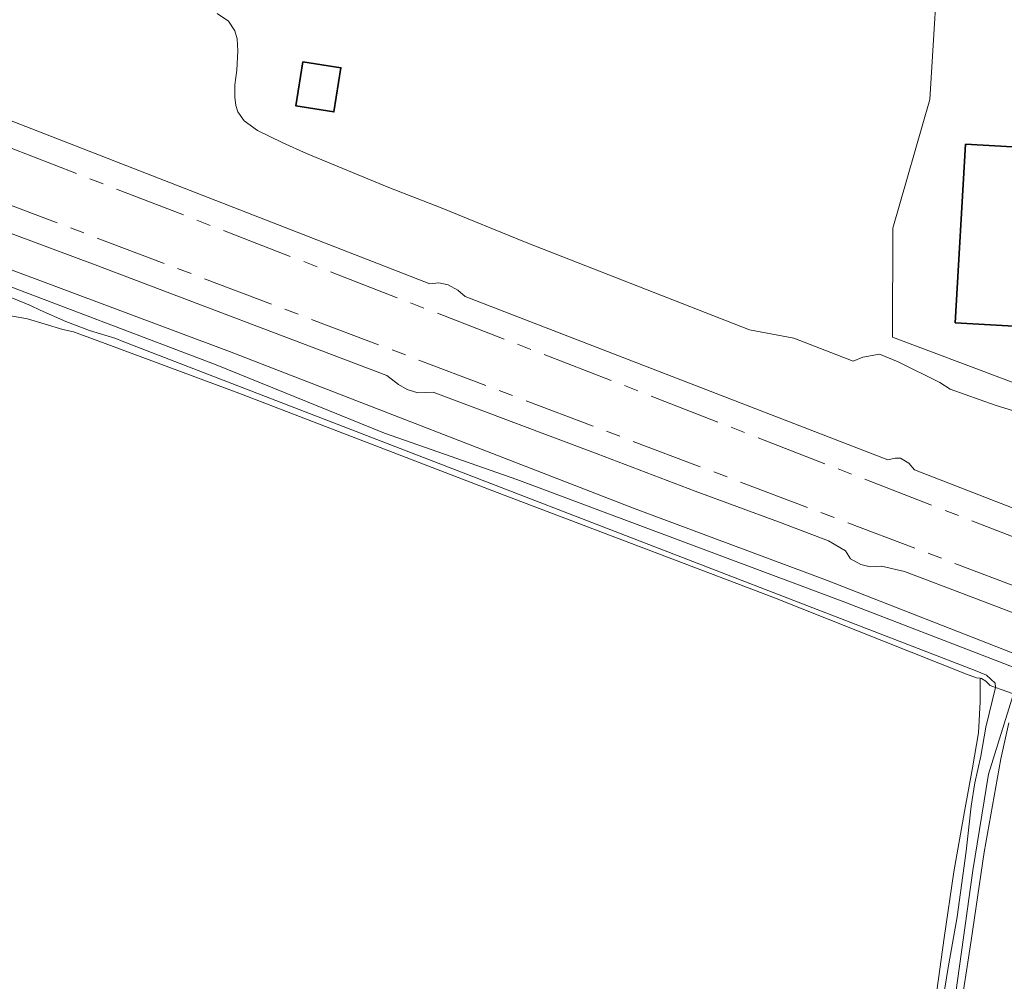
# Model space of a CAD drawing. Header units: metres. Extents: x 153919 to 160124, y 449312 to 452850.
# Tile 63 of 81: x 156263 to 156401, y 451822 to 451956. Entities that reach past the tile are written whole.
import ezdxf

# ---------------------------------------------------------------- set-up
doc = ezdxf.new("R2010")
doc.units = ezdxf.units.M
doc.linetypes.add('AM-AS', pattern=[16, 10, -2, 2, -2])
for name, color, linetype, lineweight in [('B-WE-AM-AS_SPOOR-G', 10, 'AM-AS', 18), ('B-WE-GR-BOS_LOOF-GV', 40, 'Continuous', 13), ('B-WE-GR-GRAS-GV', 60, 'Continuous', 13), ('B-WE-OG-BEBOUWING-GV', 7, 'Continuous', 35), ('B-WE-OG-TERREIN_ERF-GV', 7, 'Continuous', 18), ('B-WE-OG-TOPOGRAFIE_WATER-GV', 130, 'Continuous', 18), ('B-WE-OG-TOPOGRAFIE_WATER_SLOOT-GV', 120, 'Continuous', 18), ('B-WE-VH-VERHARDING_HALFVERHARDING-GV', 252, 'Continuous', 18)]:
    doc.layers.add(name, color=color, linetype=linetype, lineweight=lineweight)

msp = doc.modelspace()

# ---------------------------------------------------------------- linework, layer by layer
at = {"layer": 'B-WE-AM-AS_SPOOR-G', "flags": 128}
for points in [[(154203.753, 452737.568), (154235.677, 452725.091), (154295.181, 452702.12), (154387.94, 452665.875), (154515.702, 452616.332), (154737.375, 452530.027), (154778.943, 452513.986), (154822.143, 452497.093), (154912.994, 452461.908), (154977.934, 452436.6), (155063.888, 452403.296), (155115.656, 452383.111), (155162.608, 452364.996), (155229.644, 452338.782), (155234.24, 452337.169), (155269.876, 452323.394), (155276.824, 452320.599), (155298.756, 452312.19), (155337.947, 452296.984), (155363.833, 452286.668), (155426.285, 452262.404), (155714.665, 452150.548), (155772.012, 452128.415), (155787.786, 452122.405), (155820.496, 452109.699), (155841.44, 452101.659), (155879.209, 452086.873), (155945.087, 452061.327), (155955.651, 452057.364), (155967.177, 452052.791), (156012.416, 452035.121), (156198.462, 451963.099), (156271.536, 451934.663), (156351.288, 451903.813), (156380.053, 451892.594), (156658.677, 451784.588), (156691.968, 451771.825), (156722.772, 451760.218), (156740.064, 451753.916), (156759.986, 451746.846), (156778.884, 451740.343), (156800.333, 451733.159), (156818.897, 451727.112), (156836.63, 451721.502), (156864.911, 451712.815), (156885.807, 451706.635), (156905.061, 451701.102), (156926.316, 451695.214), (156954.031, 451687.837), (156972.749, 451683.004), (157006.307, 451674.884), (157019.004, 451672.022), (157034.56, 451668.271), (157048.314, 451665.213), (157080.826, 451658.308), (157092.804, 451655.899), (157118.418, 451650.884), (157143.863, 451646.183), (157172.295, 451641.561), (157190.141, 451638.322), (157200.687, 451636.624), (157235.703, 451631.565), (157263.991, 451627.728), (157277.426, 451626.013), (157307.462, 451622.491), (157321.414, 451620.994), (157337.796, 451619.352), (157357.59, 451617.431), (157371.572, 451616.184), (157392.44, 451614.512), (157412.374, 451613.036), (157426.082, 451612.134), (157464.067, 451609.958), (157486.109, 451608.835), (157497.944, 451608.437), (157522.803, 451607.4), (157582.544, 451605.225), (157597.675, 451604.446), (157619.005, 451603.591), (157632.671, 451603.132), (157661.711, 451601.866), (157672.634, 451601.533), (157765.304, 451597.789), (157948.982, 451590.591), (157986.499, 451589.009), (158070.356, 451585.779), (158259.877, 451578.22), (158385.734, 451573.323), (158540.007, 451567.12), (158607.492, 451564.473), (158675.874, 451561.922), (158743.716, 451559.069), (159093.42, 451545.309), (159292.556, 451537.32), (159328.249, 451535.99), (159366.494, 451534.413), (159641.709, 451523.565), (159935.879, 451511.798), (159956.068, 451511.084), (159974.454, 451510.264), (160053.231, 451507.115), (160069.502, 451506.532)], [(154202.252, 452733.723), (154282.294, 452702.601), (154311.546, 452691.305), (154637.072, 452564.647), (154673.484, 452550.672), (154693.821, 452542.679), (154716.726, 452533.845), (154828.28, 452490.275), (154917.135, 452455.791), (155004.338, 452421.757), (155045.056, 452406.072), (155069.048, 452396.684), (155135.634, 452370.842), (155158.608, 452361.821), (155202.727, 452344.724), (155222.277, 452336.987), (155228.075, 452334.742), (155243.403, 452329.059), (155261.74, 452321.859), (155304.839, 452305.167), (155318.474, 452299.828), (155348.095, 452287.934), (155410.931, 452262.366), (155480.576, 452233.818), (155504.585, 452224.095), (155529.569, 452214.096), (155555.597, 452203.791), (155582.45, 452193.241), (155632.519, 452173.771), (155735.464, 452133.869), (155753.657, 452127.058), (155762.596, 452123.5), (155784.619, 452115.04), (155809.506, 452105.22), (155864.657, 452084.055), (155876.907, 452079.197), (155888.796, 452074.622), (155922.078, 452061.553), (155931.898, 452057.838), (155961.139, 452046.496), (156021.91, 452022.784), (156185.357, 451959.638), (156248.806, 451935.395), (156550.491, 451820.986), (156679.416, 451771.924), (156714.892, 451758.666), (156727.278, 451754.134), (156762.751, 451741.556), (156775.403, 451737.217), (156787.571, 451733.096), (156811.786, 451725.092), (156835.657, 451717.522), (156860.694, 451709.817), (156892.461, 451700.488), (156911.973, 451694.989), (156925.108, 451691.327), (156935.89, 451688.431), (156960.545, 451681.952), (156972.779, 451678.818), (157010.918, 451669.489), (157028.579, 451665.442), (157052.879, 451660.055), (157075.073, 451655.359), (157117.738, 451646.804), (157141.097, 451642.497), (157160.033, 451639.199), (157193.31, 451633.721), (157215.839, 451630.239), (157240.133, 451626.663), (157261.985, 451623.807), (157282.441, 451621.25), (157303.951, 451618.717), (157323.516, 451616.606), (157343.281, 451614.61), (157384.443, 451610.982), (157425.674, 451608.103), (157452.03, 451606.569), (157472.303, 451605.55), (157497.868, 451604.402), (157591.202, 451600.694), (157631.321, 451598.931), (157691.897, 451596.577), (157748.261, 451594.499), (157896.347, 451588.522), (158012.132, 451584.022), (158091.261, 451580.806), (158165.329, 451577.959), (158189.323, 451576.872), (158254.577, 451574.428), (158321.292, 451571.651), (158345.126, 451570.852), (158488.954, 451565.017), (158512.957, 451564.233), (158548.879, 451562.712), (158607.005, 451560.387), (158845.49, 451550.988), (159012.068, 451544.304), (159045.314, 451543.056), (159067.782, 451542.046), (159114.005, 451540.139), (159164.649, 451538.291), (159250.209, 451534.997), (159438.611, 451527.495), (159536.416, 451523.713), (159584.677, 451521.682), (159598.883, 451521.217), (159707.441, 451516.841), (159770.627, 451514.423), (159831.274, 451511.957), (159862.493, 451510.796), (159921.286, 451508.41), (160015.811, 451504.722), (160115.815, 451500.616), (160124.243, 451500.378)]]:
    msp.add_lwpolyline(points, dxfattribs=at)
at = {"layer": 'B-WE-GR-BOS_LOOF-GV', "flags": 128}
for points in [[(156391.402, 451820.73), (156392.446, 451828.121), (156393.79, 451837.323), (156395.277, 451845.748), (156396.373, 451851.807), (156397.244, 451856.735), (156397.462, 451861.027), (156397.445, 451864.334), (156396.951, 451864.403), (156395.56, 451864.908), (156368.522, 451875.655), (156330.078, 451890.244), (156294.003, 451904.085), (156274.102, 451911.493), (156270.94, 451912.679), (156269.467, 451912.977), (156264.517, 451914.464), (156260.585, 451915.166)], [(156401.465, 451858.112), (156400.349, 451853.07), (156398.015, 451840.065), (156396.21, 451827.759), (156394.48, 451816.593), (156392.658, 451805.689), (156390.896, 451796.188), (156389.007, 451785.293), (156388.921, 451782.934), (156388.616, 451781.791), (156387.915, 451779.381), (156391.152, 451772.9), (156394.811, 451765.933), (156407.133, 451761.679)]]:
    msp.add_lwpolyline(points, dxfattribs=at)
at = {"layer": 'B-WE-GR-GRAS-GV', "flags": 128}
for points in [[(156106.956, 451981.057), (156113.382, 451978.758), (156129.597, 451972.127), (156165.498, 451958.358), (156205.897, 451942.394), (156292.72, 451909.898), (156349.334, 451887.968), (156376.01, 451878.013), (156420.108, 451860.761)], [(156208.761, 451962.704), (156255.007, 451944.859), (156256.452, 451945.08), (156257.921, 451944.627), (156258.811, 451944.192), (156259.817, 451943.045), (156320.667, 451919.373), (156321.911, 451919.489), (156323.219, 451919.233), (156324.569, 451918.482), (156325.598, 451917.592), (156384.601, 451894.817), (156385.615, 451895.024), (156386.367, 451895.043), (156387.501, 451894.351), (156388.301, 451893.42), (156436.3, 451874.744)], [(156406.641, 451900.238), (156399.542, 451902.451), (156393.262, 451904.675), (156391.857, 451905.595), (156386.017, 451908.468), (156383.395, 451909.561), (156381.094, 451909.107), (156379.733, 451908.582), (156371.458, 451911.775), (156365.265, 451912.947), (156334.095, 451925.112), (156322.244, 451929.968), (156314.942, 451932.783), (156303.434, 451937.528), (156300.128, 451939.018), (156296.595, 451940.76), (156294.75, 451942.094), (156293.894, 451943.346), (156293.608, 451944.244), (156293.461, 451945.416), (156293.443, 451947.142), (156293.75, 451949.161), (156293.862, 451951.869), (156293.78, 451953.547), (156293.471, 451954.681), (156292.56, 451956.011), (156290.981, 451957.06)], [(156406.949, 451871.577), (156395.982, 451875.8), (156386.906, 451879.221), (156383.684, 451879.945), (156382.105, 451879.857), (156380.833, 451880.204), (156379.346, 451881.011), (156378.674, 451882.095), (156376.3, 451883.483), (156369.304, 451886.13), (156357.702, 451890.427), (156344, 451895.623), (156321.145, 451904.222), (156318.969, 451904.129), (156317.511, 451904.603), (156316.309, 451905.299), (156314.641, 451906.567), (156273.968, 451922), (156257.088, 451928.297)]]:
    msp.add_lwpolyline(points, dxfattribs=at)
at = {"layer": 'B-WE-OG-BEBOUWING-GV', "flags": 128}
for points in [[(156302.964, 451950.349), (156301.979, 451944.183), (156307.277, 451943.335), (156308.263, 451949.501)], [(156395.41, 451938.867), (156393.996, 451913.918), (156467.843, 451909.732), (156469.257, 451934.681)]]:
    msp.add_lwpolyline(points, close=True, dxfattribs=at)
at = {"layer": 'B-WE-OG-TERREIN_ERF-GV', "flags": 128}
for points in [[(156412.796, 451990.739), (156393.337, 451992.023), (156390.448, 451945.072), (156385.279, 451927.131), (156385.217, 451911.904), (156431.974, 451894.331)], [(156431.974, 451894.331), (156385.217, 451911.904), (156385.279, 451927.131), (156390.448, 451945.072), (156393.337, 451992.023), (156412.796, 451990.739)], [(156290.981, 451957.06), (156292.56, 451956.011), (156293.471, 451954.681), (156293.78, 451953.547), (156293.862, 451951.869), (156293.75, 451949.161), (156293.443, 451947.142), (156293.461, 451945.416), (156293.608, 451944.244), (156293.894, 451943.346), (156294.75, 451942.094), (156296.595, 451940.76), (156300.128, 451939.018), (156303.434, 451937.528), (156314.942, 451932.783), (156322.244, 451929.968), (156334.095, 451925.112), (156365.265, 451912.947), (156371.458, 451911.775), (156379.733, 451908.582), (156381.094, 451909.107), (156383.395, 451909.561), (156386.017, 451908.468), (156391.857, 451905.595), (156393.262, 451904.675), (156399.542, 451902.451), (156406.641, 451900.238)]]:
    msp.add_lwpolyline(points, dxfattribs=at)
for points in [[(156308.263, 451949.501), (156307.277, 451943.335), (156301.979, 451944.183), (156302.964, 451950.349)], [(156395.41, 451938.867), (156469.257, 451934.681), (156467.843, 451909.732), (156393.996, 451913.918)]]:
    msp.add_lwpolyline(points, close=True, dxfattribs=at)
at = {"layer": 'B-WE-OG-TOPOGRAFIE_WATER-GV', "flags": 128}
for points in [[(156409.922, 451862.847), (156378.186, 451875.106), (156332.796, 451892.059), (156314.345, 451898.519), (156290.83, 451908.072), (156226.136, 451932.597), (156212.166, 451937.971), (156199.256, 451943.159), (156107.206, 451979.329)], [(156106.384, 451977.401), (156198.228, 451942.016), (156213.244, 451936.051), (156227.53, 451930.484), (156236.434, 451926.753), (156241.414, 451925.031), (156260.738, 451918.05), (156264.934, 451916.355), (156266.304, 451915.677), (156269.889, 451914.103), (156273.155, 451912.844), (156276.846, 451911.739), (156277.748, 451911.371), (156396.777, 451865.424), (156398.36, 451864.747), (156399.539, 451863.658), (156399.62, 451863.033), (156400.378, 451862.765), (156402.13, 451862.144)], [(156393.781, 451818.488), (156396.453, 451837.512), (156398.636, 451850.925), (156402.13, 451862.144), (156400.378, 451862.765), (156399.62, 451863.033), (156398.274, 451857.48), (156397.545, 451853.459), (156396.728, 451849.733), (156396.201, 451846.47), (156395.494, 451840.202), (156394.241, 451831.032), (156392.965, 451823.672), (156391.942, 451817.329)]]:
    msp.add_lwpolyline(points, dxfattribs=at)
at = {"layer": 'B-WE-OG-TOPOGRAFIE_WATER_SLOOT-GV', "flags": 128}
for points in [[(156420.108, 451860.761), (156376.01, 451878.013), (156349.334, 451887.968), (156292.72, 451909.898), (156205.897, 451942.394), (156165.498, 451958.358), (156129.597, 451972.127), (156113.382, 451978.758), (156106.956, 451981.057)], [(156107.206, 451979.329), (156199.256, 451943.159), (156212.166, 451937.971), (156226.136, 451932.597), (156290.83, 451908.072), (156314.345, 451898.519), (156332.796, 451892.059), (156378.186, 451875.106), (156409.922, 451862.847)], [(156260.585, 451915.166), (156264.517, 451914.464), (156269.467, 451912.977), (156270.94, 451912.679), (156274.102, 451911.493), (156294.003, 451904.085), (156330.078, 451890.244), (156368.522, 451875.655), (156395.56, 451864.908), (156396.951, 451864.403), (156397.445, 451864.334), (156397.628, 451864.309), (156398.253, 451863.929), (156398.84, 451863.309), (156399.62, 451863.033), (156399.539, 451863.658), (156398.36, 451864.747), (156396.777, 451865.424), (156277.748, 451911.371), (156276.846, 451911.739), (156273.155, 451912.844), (156269.889, 451914.103), (156266.304, 451915.677), (156264.934, 451916.355), (156260.738, 451918.05)], [(156391.942, 451817.329), (156392.965, 451823.672), (156394.241, 451831.032), (156395.494, 451840.202), (156396.201, 451846.47), (156396.728, 451849.733), (156397.545, 451853.459), (156398.274, 451857.48), (156399.62, 451863.033), (156398.84, 451863.309), (156398.253, 451863.929), (156397.628, 451864.309), (156397.445, 451864.334), (156397.462, 451861.027), (156397.244, 451856.735), (156396.373, 451851.807), (156395.277, 451845.748), (156393.79, 451837.323), (156392.446, 451828.121), (156391.402, 451820.73)], [(156402.13, 451862.144), (156398.636, 451850.925), (156396.453, 451837.512), (156393.781, 451818.488)], [(156394.48, 451816.593), (156396.21, 451827.759), (156398.015, 451840.065), (156400.349, 451853.07), (156401.465, 451858.112)]]:
    msp.add_lwpolyline(points, dxfattribs=at)
at = {"layer": 'B-WE-VH-VERHARDING_HALFVERHARDING-GV', "flags": 128}
for points in [[(156436.3, 451874.744), (156388.301, 451893.42), (156387.501, 451894.351), (156386.367, 451895.043), (156385.615, 451895.024), (156384.601, 451894.817), (156325.598, 451917.592), (156324.569, 451918.482), (156323.219, 451919.233), (156321.911, 451919.489), (156320.667, 451919.373), (156259.817, 451943.045), (156258.811, 451944.192), (156257.921, 451944.627), (156256.452, 451945.08), (156255.007, 451944.859), (156208.761, 451962.704)], [(156257.088, 451928.297), (156273.968, 451922), (156314.641, 451906.567), (156316.309, 451905.299), (156317.511, 451904.603), (156318.969, 451904.129), (156321.145, 451904.222), (156344, 451895.623), (156357.702, 451890.427), (156369.304, 451886.13), (156376.3, 451883.483), (156378.674, 451882.095), (156379.346, 451881.011), (156380.833, 451880.204), (156382.105, 451879.857), (156383.684, 451879.945), (156386.906, 451879.221), (156395.982, 451875.8), (156406.949, 451871.577)]]:
    msp.add_lwpolyline(points, dxfattribs=at)

doc.saveas('drawing.dxf')
